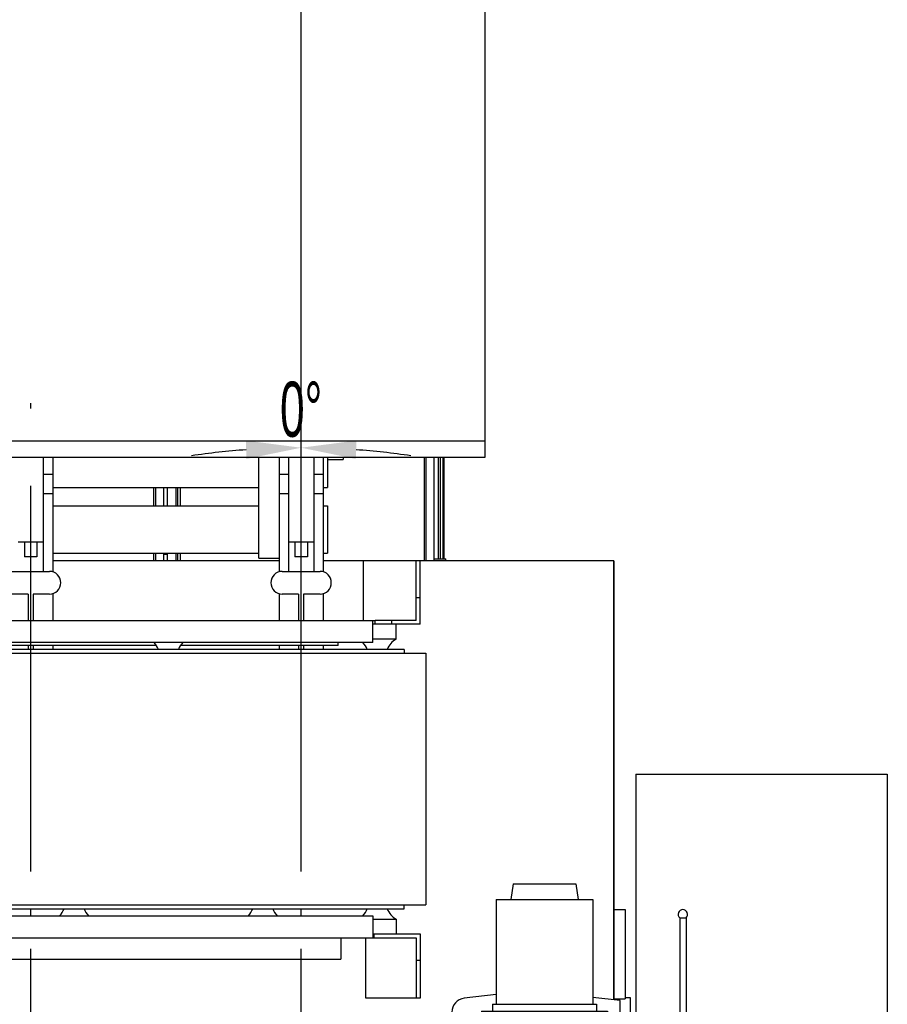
# Model space of a CAD drawing. Header units: millimetres. Extents: x 0 to 1189, y 0 to 841.
# Tile 128 of 135: x 542 to 597, y 702 to 765. Entities that reach past the tile are written whole.
import ezdxf
from ezdxf.enums import TextEntityAlignment as Align

# ---------------------------------------------------------------- set-up
doc = ezdxf.new("R2010")
doc.units = ezdxf.units.MM
doc.header["$LTSCALE"] = 65.395
doc.header["$PDMODE"] = 3
doc.header["$PDSIZE"] = 0.3125
doc.linetypes.add('CENTER', pattern=[0.6, 0.375, -0.075, 0.075, -0.075])
doc.layers.get('0').update_dxf_attribs({"linetype": 'CONTINUOUS'})
doc.layers.get('Defpoints').update_dxf_attribs({"linetype": 'CONTINUOUS'})
for name, color, linetype in [('25007_030000_IMO-2_SKL_PBL443', 7, 'CONTINUOUS'), ('25007_030000_IMO-2_SKL_PBL446', 7, 'CONTINUOUS'), ('25007_040000_IMO-2_SKL_PBL436', 7, 'CONTINUOUS'), ('25007_040000_IMO-2_SKL_PBL437', 7, 'CONTINUOUS'), ('25007_040000_IMO-2_SKL_PBL438', 7, 'CONTINUOUS'), ('25007_040000_IMO-2_SKL_PBL439', 7, 'CONTINUOUS'), ('25007_040000_IMO-2_SKL_PBL440', 7, 'CONTINUOUS'), ('25007_040000_TLKGS_KS_V_ABL332', 7, 'CONTINUOUS'), ('25007_041000_TLKGS_KS_V_ABL333', 7, 'CONTINUOUS'), ('25007_210700_21_SIMPLE1_A_ABL442', 7, 'CONTINUOUS'), ('25007_210700_21_SIMPLE1_A_ABL445', 7, 'CONTINUOUS'), ('25007_731000_20_SIMPLE1_B_ABL334', 7, 'CONTINUOUS'), ('25007_731000_20_SIMPLE1_T1_B_PBL335', 7, 'CONTINUOUS'), ('25007_733000_05_SIMPLE1_A_ABL376', 7, 'CONTINUOUS'), ('25007_733000_05_SIMPLE1_T1_A_PBL377', 7, 'CONTINUOUS'), ('25007_884500_28_SIMPLE1_T1_X_PBL399', 7, 'CONTINUOUS'), ('25007_884500_28_SIMPLE1_T2_X_PBL424', 7, 'CONTINUOUS'), ('25007_884500_28_SIMPLE1_T3_X_PBL409', 7, 'CONTINUOUS'), ('25007_884500_28_SIMPLE1_X_ABL398', 7, 'CONTINUOUS'), ('25097_000000_IMO-2_SKL_PBL201', 7, 'CONTINUOUS'), ('25097_000000_IMO-2_SKL_PBL202', 7, 'CONTINUOUS'), ('25097_000000_IMO-2_SKL_PBL204', 7, 'CONTINUOUS'), ('25097_000000_IMO-2_SKL_PBL205', 7, 'CONTINUOUS'), ('25097_000000_IMO-2_SKL_PBL206', 7, 'CONTINUOUS'), ('25097_000000_IMO-2_SKL_PBL208', 7, 'CONTINUOUS'), ('25097_000000_IMO-2_SKL_PBL211', 7, 'CONTINUOUS'), ('25097_000000_IMO-2_SKL_PBL213', 7, 'CONTINUOUS'), ('25097_000000_TLKGS_MARKETING_ABL3', 7, 'CONTINUOUS'), ('25097_000000_TRENNSTELLEN_TLKGS_PBL203', 7, 'CONTINUOUS'), ('25097_030000_TLKGS_V_ABL4', 7, 'CONTINUOUS'), ('25097_100000_TLKGS_V_ABL179', 7, 'CONTINUOUS'), ('25097_111000_21_SIMPLE1_A_ABL180', 7, 'CONTINUOUS'), ('25097_111000_21_SIMPLE1_T1_A_PBL181', 7, 'CONTINUOUS'), ('25097_111000_21_SIMPLE1_T2_A_PBL423', 7, 'CONTINUOUS'), ('25097_111000_21_SIMPLE1_T2_A_PBL444', 7, 'CONTINUOUS'), ('25097_111200_24_SIMPLE1_X_ABL207', 7, 'CONTINUOUS'), ('25097_171000_21_SIMPLE1_A_ABL212', 7, 'CONTINUOUS'), ('25097_171000_21_SIMPLE1_T1_A_PBL441', 7, 'CONTINUOUS'), ('25097_200000_TLKGS_V_ABL260', 7, 'CONTINUOUS'), ('25097_700000_TLKGS_V_ABL5', 7, 'CONTINUOUS'), ('25097_727000_27_SIMPLE1_B_ABL6', 7, 'CONTINUOUS'), ('25097_727000_27_SIMPLE1_T1_B_PBL7', 7, 'CONTINUOUS'), ('25097_727200_01_SIMPLE1_T1_X_PBL259', 7, 'CONTINUOUS'), ('25097_727200_01_SIMPLE1_X_ABL200', 7, 'CONTINUOUS'), ('25097_800000_TLKGS_V_ABL209', 7, 'CONTINUOUS'), ('25097_832000_02_SIMPLE1_C_ABL210', 7, 'CONTINUOUS'), ('25097_832000_02_SIMPLE1_T1_C_PBL242', 7, 'CONTINUOUS'), ('6M25C_GENSET_GENERATOR_ABL320', 7, 'CONTINUOUS'), ('6M25C_GENSET_SCHUTZHAUBE_ABL318', 7, 'CONTINUOUS'), ('6M25C_GENSET_SCHUTZHAUBE_T1_PBL319', 7, 'CONTINUOUS'), ('9M25C_GENSET_KPL_GRUNDRAHMEN_ABL91', 7, 'CONTINUOUS'), ('new_view_1_VBL0', 7, 'CONTINUOUS')]:
    doc.layers.add(name, color=color, linetype=linetype)
doc.styles.get("Standard").update_dxf_attribs({"font": 'txt', "width": 0.6})
doc.dimstyles.new('DIMSTYLE_1', dxfattribs={"dimtxt": 3.5, "dimasz": 3.5, "dimexe": 1.8, "dimexo": 0, "dimgap": 0.875, "dimtad": 1, "dimlfac": 25, "dimdsep": 46, "dimtxsty": 'Standard', "dimblk": '_FILLED', "dimblk1": '_FILLED', "dimblk2": '_FILLED', "dimcen": 0.09, "dimadec": 0, "dimazin": 0, "dimtp": 2, "dimtm": 2, "dimtfac": 1, "dimtofl": 0, "dimtmove": 0, "dimatfit": 3, "dimldrblk": '_FILLED', "dimfxl": 1, "dimtolj": 1, "dimarcsym": 0})
doc.dimstyles.new('DIMSTYLE_7', dxfattribs={"dimtxt": 3.5, "dimasz": 3.5, "dimexe": 1.8, "dimexo": 0, "dimtad": 1, "dimdec": 1, "dimlfac": 25, "dimdsep": 46, "dimtxsty": 'Standard', "dimblk": '_FILLED', "dimblk1": '_FILLED', "dimblk2": '_FILLED', "dimcen": 0.09, "dimadec": 0, "dimazin": 0, "dimtp": 0.1, "dimtm": 0.1, "dimtfac": 1, "dimtdec": 1, "dimtofl": 0, "dimtmove": 0, "dimatfit": 3, "dimldrblk": '_FILLED', "dimfxl": 1, "dimtolj": 1, "dimarcsym": 0})

# ---------------------------------------------------------------- blocks, each defined once
blk = doc.blocks.new('_FILLED')
at = {"color": 0, "linetype": 'ByBlock'}
blk.add_solid([(0, 0), (-1, 0.167), (-1, -0.167)], dxfattribs=at)
blk = doc.blocks.new('*D25')
at = {"color": 2, "linetype": 'Continuous'}
for p, q in [((354.72, 794.92), (354.72, 806.714)), ((560, 740.6), (560, 806.714)), ((354.72, 804.914), (457.36, 804.914)), ((560, 804.914), (457.36, 804.914))]:
    blk.add_line(p, q, dxfattribs=at)
at = {"color": 2, "linetype": 'Continuous', "xscale": 3.5, "yscale": 3.5, "zscale": 3.5, "rotation": 180}
blk.add_blockref('_FILLED', (354.72, 804.914), dxfattribs=at)
at = {"color": 2, "linetype": 'Continuous', "xscale": 3.5, "yscale": 3.5, "zscale": 3.5}
blk.add_blockref('_FILLED', (560, 804.914), dxfattribs=at)
at = {"color": 2, "linetype": 'Continuous', "width": 0.60119}
blk.add_text('5132', height=3.5, dxfattribs=at).set_placement((457.36, 805.789), align=Align.CENTER)
blk = doc.blocks.new('*D37')
at = {"color": 0, "linetype": 'Continuous', "lineweight": -2}
blk.add_line((560, 730.728), (560, 739.578), dxfattribs=at)
blk.add_line((560, 730.728), (560, 739.578), dxfattribs=at)
for start, end in [(94.19821, 98.39642), (81.60358, 85.80179)]:
    blk.add_arc((560, 690), 47.778, start, end, dxfattribs=at)
at = {"layer": 'Defpoints', "color": 0, "linetype": 'Continuous'}
for p in [(560, 737.778), (560, 730.728), (560, 730.728), (560, 690)]:
    blk.add_point(p, dxfattribs=at)
at = {"color": 0, "linetype": 'Continuous', "lineweight": -2, "xscale": 3.5, "yscale": 3.5, "zscale": 3.5}
for rotation in [2.099105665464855, 177.9008943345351]:
    blk.add_blockref('_FILLED', (560, 737.778), dxfattribs=dict(at, rotation=rotation))
at = {"color": 0, "linetype": 'Continuous', "insert": (560, 741.976), "char_height": 3.5, "attachment_point": 2}
blk.add_mtext('\\A1;0°', dxfattribs=at)
blk = doc.blocks.new('25097_727000_27_SIMPLE1_T1_B_PBL7', base_point=(463.575, 762.173))
at = {"layer": '25097_727000_27_SIMPLE1_T1_B_PBL7', "color": 7, "linetype": 'Continuous'}
for p, q in [((571.68, 771.818), (571.68, 737.16)), ((571.68, 738.2), (412.746, 738.2)), ((571.68, 737.16), (412.746, 737.16))]:
    blk.add_line(p, q, dxfattribs=at)
blk = doc.blocks.new('25097_000000_IMO-2_SKL_PBL206', base_point=(488.34, 701.1))
at = {"layer": '25097_000000_IMO-2_SKL_PBL206', "color": 40, "linetype": 'Continuous'}
for p, q in [((558.6, 730.6), (544.2, 730.6)), ((563.96, 730.6), (561.4, 730.6)), ((579.88, 730.6), (567.56, 730.6)), ((579.88, 702.687), (579.88, 730.6))]:
    blk.add_line(p, q, dxfattribs=at)
blk = doc.blocks.new('25097_727000_27_SIMPLE1_B_ABL6', base_point=(467.675, 729.393))
at = {"layer": '25097_000000_IMO-2_SKL_PBL206'}
blk.add_blockref('25097_000000_IMO-2_SKL_PBL206', (488.34, 701.1), dxfattribs=at)
at = {"layer": '25097_727000_27_SIMPLE1_T1_B_PBL7'}
blk.add_blockref('25097_727000_27_SIMPLE1_T1_B_PBL7', (463.575, 762.173), dxfattribs=at)
blk = doc.blocks.new('25097_000000_IMO-2_SKL_PBL201', base_point=(488.34, 701.1))
at = {"layer": '25097_000000_IMO-2_SKL_PBL201', "color": 40, "linetype": 'Continuous'}
for p, q in [((558.6, 730.6), (544.2, 730.6)), ((563.96, 730.6), (561.4, 730.6)), ((579.88, 730.6), (567.56, 730.6)), ((579.88, 702.687), (579.88, 730.6))]:
    blk.add_line(p, q, dxfattribs=at)
blk = doc.blocks.new('25097_727200_01_SIMPLE1_T1_X_PBL259', base_point=(491.2, 729.68))
at = {"layer": '25097_727200_01_SIMPLE1_T1_X_PBL259', "color": 7, "linetype": 'Continuous'}
for p, q in [((543.6, 737.16), (543.6, 729.92)), ((544.2, 737.16), (544.2, 729.892)), ((558.6, 737.16), (558.6, 729.892)), ((559.2, 737.16), (559.2, 729.92)), ((560.8, 737.16), (560.8, 729.92)), ((561.4, 737.16), (561.4, 729.892)), ((543.6, 736.104), (544.2, 736.104)), ((558.6, 736.104), (559.2, 736.104)), ((560.8, 736.104), (561.4, 736.104)), ((543.6, 734.864), (544.2, 734.864)), ((558.6, 734.864), (559.2, 734.864)), ((560.8, 734.864), (561.4, 734.864)), ((542, 731.8), (543.6, 731.8)), ((542.4, 731.8), (542.4, 730.84)), ((543.2, 731.8), (543.2, 730.84)), ((559.2, 731.8), (560.8, 731.8)), ((559.6, 731.8), (559.6, 730.84)), ((560.4, 731.8), (560.4, 730.84)), ((543.2, 730.84), (542.4, 730.84)), ((560.4, 730.84), (559.6, 730.84)), ((541.6, 729.92), (544, 729.92)), ((558.8, 729.92), (561.2, 729.92)), ((542.64, 728.48), (541.6, 728.48)), ((542.64, 728.48), (542.64, 726.8)), ((544, 728.48), (542.96, 728.48)), ((542.96, 728.48), (542.96, 726.8)), ((544.2, 728.508), (544.2, 726.8)), ((558.6, 728.508), (558.6, 726.8)), ((559.84, 728.48), (558.8, 728.48)), ((559.84, 728.48), (559.84, 726.8)), ((561.2, 728.48), (560.16, 728.48)), ((560.16, 728.48), (560.16, 726.8)), ((561.4, 728.508), (561.4, 726.8)), ((542.64, 725.2), (542.64, 724.96)), ((542.96, 725.2), (542.96, 724.96)), ((544.2, 725.2), (544.2, 724.96)), ((558.6, 725.2), (558.6, 724.96)), ((559.84, 725.2), (559.84, 724.96)), ((560.16, 725.2), (560.16, 724.96)), ((561.4, 725.2), (561.4, 724.96))]:
    blk.add_line(p, q, dxfattribs=at)
for centre, start, end in [((544, 729.2), 270, 90), ((558.8, 729.2), 90, 270), ((561.2, 729.2), 270, 90)]:
    blk.add_arc(centre, 0.72, start, end, dxfattribs=at)
blk = doc.blocks.new('25097_727200_01_SIMPLE1_X_ABL200', base_point=(488.34, 704.3801))
at = {"layer": '25097_000000_IMO-2_SKL_PBL201'}
blk.add_blockref('25097_000000_IMO-2_SKL_PBL201', (488.34, 701.1), dxfattribs=at)
at = {"layer": '25097_727200_01_SIMPLE1_T1_X_PBL259'}
blk.add_blockref('25097_727200_01_SIMPLE1_T1_X_PBL259', (491.2, 729.6801), dxfattribs=at)
blk = doc.blocks.new('25097_700000_TLKGS_V_ABL5', base_point=(467.675, 729.393))
at = {"layer": '25097_727000_27_SIMPLE1_B_ABL6'}
blk.add_blockref('25097_727000_27_SIMPLE1_B_ABL6', (467.675, 729.393), dxfattribs=at)
at = {"layer": '25097_727200_01_SIMPLE1_X_ABL200'}
blk.add_blockref('25097_727200_01_SIMPLE1_X_ABL200', (488.34, 704.38), dxfattribs=at)
blk = doc.blocks.new('25097_111000_21_SIMPLE1_T1_A_PBL181', base_point=(488.7, 701.1))
at = {"layer": '25097_111000_21_SIMPLE1_T1_A_PBL181', "color": 7, "linetype": 'Continuous'}
for p, q in [((558.6, 730.6), (544.2, 730.6)), ((563.96, 730.6), (561.4, 730.6)), ((579.88, 730.6), (567.56, 730.6)), ((579.88, 730.6), (579.88, 702.687)), ((579.88, 708.44), (580.6, 708.44)), ((580.6, 708.44), (580.6, 702.76)), ((579.88, 702.76), (580.6, 702.76))]:
    blk.add_line(p, q, dxfattribs=at)
blk = doc.blocks.new('25097_000000_IMO-2_SKL_PBL204', base_point=(488.34, 701.1))
at = {"layer": '25097_000000_IMO-2_SKL_PBL204', "color": 40, "linetype": 'Continuous'}
for p, q in [((558.6, 730.6), (544.2, 730.6)), ((563.96, 730.6), (561.4, 730.6)), ((579.88, 730.6), (567.56, 730.6)), ((579.88, 702.687), (579.88, 730.6))]:
    blk.add_line(p, q, dxfattribs=at)
blk = doc.blocks.new('25097_111000_21_SIMPLE1_T2_A_PBL423', base_point=(542.76, 732.921))
at = {"layer": '25097_111000_21_SIMPLE1_T2_A_PBL423', "color": 7, "linetype": 'Continuous'}
for p, q in [((534.28, 735.242), (534.28, 734.084)), ((534.851, 734.084), (534.851, 735.242)), ((534.964, 734.084), (534.964, 735.242)), ((535.119, 734.084), (535.119, 735.242)), ((550.637, 734.084), (550.637, 735.242)), ((550.749, 734.084), (550.749, 735.242)), ((551.24, 735.242), (551.24, 734.084)), ((534.28, 731.084), (534.28, 730.6)), ((534.851, 730.6), (534.851, 731.084)), ((534.964, 730.6), (534.964, 731.084)), ((535.119, 730.6), (535.119, 731.084)), ((550.637, 730.6), (550.637, 731.084)), ((550.749, 730.6), (550.749, 731.084)), ((551.24, 731.084), (551.24, 730.6))]:
    blk.add_line(p, q, dxfattribs=at)
blk = doc.blocks.new('25097_111000_21_SIMPLE1_T2_A_PBL444', base_point=(559.96, 733.88))
at = {"layer": '25097_111000_21_SIMPLE1_T2_A_PBL444', "color": 7, "linetype": 'Continuous'}
for p, q in [((567.837, 730.6), (567.837, 737.16)), ((567.949, 730.6), (567.949, 737.16)), ((568.44, 737.16), (568.44, 730.6)), ((551.48, 735.242), (551.48, 734.084)), ((552.051, 734.084), (552.051, 735.242)), ((552.164, 734.084), (552.164, 735.242)), ((552.319, 734.084), (552.319, 735.242)), ((551.48, 731.084), (551.48, 730.6)), ((552.051, 730.6), (552.051, 731.084)), ((552.164, 730.6), (552.164, 731.084)), ((552.319, 730.6), (552.319, 731.084))]:
    blk.add_line(p, q, dxfattribs=at)
blk = doc.blocks.new('25097_111000_21_SIMPLE1_A_ABL180', base_point=(488.7, 704.38))
at = {"layer": '25097_000000_IMO-2_SKL_PBL204'}
blk.add_blockref('25097_000000_IMO-2_SKL_PBL204', (488.34, 701.1), dxfattribs=at)
at = {"layer": '25097_111000_21_SIMPLE1_T1_A_PBL181'}
blk.add_blockref('25097_111000_21_SIMPLE1_T1_A_PBL181', (488.7, 701.1), dxfattribs=at)
at = {"layer": '25097_111000_21_SIMPLE1_T2_A_PBL423'}
blk.add_blockref('25097_111000_21_SIMPLE1_T2_A_PBL423', (542.76, 732.921), dxfattribs=at)
at = {"layer": '25097_111000_21_SIMPLE1_T2_A_PBL444'}
blk.add_blockref('25097_111000_21_SIMPLE1_T2_A_PBL444', (559.96, 733.88), dxfattribs=at)
blk = doc.blocks.new('25097_000000_IMO-2_SKL_PBL208', base_point=(488.34, 701.1))
at = {"layer": '25097_000000_IMO-2_SKL_PBL208', "color": 40, "linetype": 'Continuous'}
for p, q in [((558.6, 730.6), (544.2, 730.6)), ((563.96, 730.6), (561.4, 730.6)), ((579.88, 730.6), (567.56, 730.6)), ((579.88, 702.687), (579.88, 730.6))]:
    blk.add_line(p, q, dxfattribs=at)
blk = doc.blocks.new('25097_111200_24_SIMPLE1_X_ABL207', base_point=(488.34, 701.1))
at = {"layer": '25097_000000_IMO-2_SKL_PBL208'}
blk.add_blockref('25097_000000_IMO-2_SKL_PBL208', (488.34, 701.1), dxfattribs=at)
blk = doc.blocks.new('25097_000000_IMO-2_SKL_PBL213', base_point=(488.34, 701.1))
at = {"layer": '25097_000000_IMO-2_SKL_PBL213', "color": 40, "linetype": 'Continuous'}
for p, q in [((558.6, 730.6), (544.2, 730.6)), ((563.96, 730.6), (561.4, 730.6)), ((579.88, 730.6), (567.56, 730.6)), ((579.88, 702.687), (579.88, 730.6))]:
    blk.add_line(p, q, dxfattribs=at)
blk = doc.blocks.new('25097_171000_21_SIMPLE1_T1_A_PBL441', base_point=(500.02, 733.88))
at = {"layer": '25097_171000_21_SIMPLE1_T1_A_PBL441', "color": 7, "linetype": 'Continuous'}
for p, q in [((568.74, 730.72), (568.74, 737.16)), ((568.86, 730.72), (568.86, 737.16)), ((569.02, 737.16), (569.02, 730.758)), ((569.08, 737.16), (569.08, 730.72)), ((551.48, 731), (551.24, 731)), ((569.08, 730.962), (569.02, 730.962)), ((568.44, 730.72), (569.2, 730.72)), ((569.08, 730.758), (569.02, 730.758)), ((569.2, 730.6), (569.2, 730.72))]:
    blk.add_line(p, q, dxfattribs=at)
blk = doc.blocks.new('25097_171000_21_SIMPLE1_A_ABL212', base_point=(488.34, 704.38))
at = {"layer": '25097_000000_IMO-2_SKL_PBL213'}
blk.add_blockref('25097_000000_IMO-2_SKL_PBL213', (488.34, 701.1), dxfattribs=at)
at = {"layer": '25097_171000_21_SIMPLE1_T1_A_PBL441'}
blk.add_blockref('25097_171000_21_SIMPLE1_T1_A_PBL441', (500.02, 733.88), dxfattribs=at)
blk = doc.blocks.new('25097_100000_TLKGS_V_ABL179', base_point=(488.7, 704.3801))
at = {"layer": '25097_111000_21_SIMPLE1_A_ABL180'}
blk.add_blockref('25097_111000_21_SIMPLE1_A_ABL180', (488.7, 704.3801), dxfattribs=at)
at = {"layer": '25097_111200_24_SIMPLE1_X_ABL207'}
blk.add_blockref('25097_111200_24_SIMPLE1_X_ABL207', (488.34, 701.1), dxfattribs=at)
at = {"layer": '25097_171000_21_SIMPLE1_A_ABL212'}
blk.add_blockref('25097_171000_21_SIMPLE1_A_ABL212', (488.34, 704.3801), dxfattribs=at)
blk = doc.blocks.new('25097_000000_IMO-2_SKL_PBL211', base_point=(488.34, 701.1))
at = {"layer": '25097_000000_IMO-2_SKL_PBL211', "color": 40, "linetype": 'Continuous'}
for p, q in [((558.6, 730.6), (544.2, 730.6)), ((563.96, 730.6), (561.4, 730.6)), ((579.88, 730.6), (567.56, 730.6)), ((579.88, 702.687), (579.88, 730.6))]:
    blk.add_line(p, q, dxfattribs=at)
blk = doc.blocks.new('25097_832000_02_SIMPLE1_T1_C_PBL242', base_point=(488.38, 733.961))
at = {"layer": '25097_832000_02_SIMPLE1_T1_C_PBL242', "color": 7, "linetype": 'Continuous'}
for p, q in [((557.32, 730.762), (557.32, 737.16)), ((561.68, 737.16), (561.68, 735.242)), ((562.68, 737.16), (562.68, 737.04)), ((561.68, 737.04), (562.68, 737.04)), ((544.2, 735.242), (557.32, 735.242)), ((561.4, 735.242), (561.68, 735.242)), ((544.2, 734.084), (557.32, 734.084)), ((561.4, 734.084), (561.68, 734.084)), ((561.68, 734.084), (561.68, 731.084)), ((544.2, 731.084), (557.32, 731.084)), ((561.4, 731.084), (561.68, 731.084)), ((557.32, 730.762), (558.6, 730.762))]:
    blk.add_line(p, q, dxfattribs=at)
blk = doc.blocks.new('25097_832000_02_SIMPLE1_C_ABL210', base_point=(488.34, 704.38))
at = {"layer": '25097_000000_IMO-2_SKL_PBL211'}
blk.add_blockref('25097_000000_IMO-2_SKL_PBL211', (488.34, 701.1), dxfattribs=at)
at = {"layer": '25097_832000_02_SIMPLE1_T1_C_PBL242'}
blk.add_blockref('25097_832000_02_SIMPLE1_T1_C_PBL242', (488.38, 733.961), dxfattribs=at)
blk = doc.blocks.new('25097_800000_TLKGS_V_ABL209', base_point=(488.34, 704.3801))
at = {"layer": '25097_832000_02_SIMPLE1_C_ABL210'}
blk.add_blockref('25097_832000_02_SIMPLE1_C_ABL210', (488.34, 704.3801), dxfattribs=at)
blk = doc.blocks.new('25007_030000_IMO-2_SKL_PBL443', base_point=(542.8, 690.04))
at = {"layer": '25007_030000_IMO-2_SKL_PBL443', "color": 40, "linetype": 'Continuous'}
for p, q in [((542.8, 708.04), (542.8, 708.48)), ((542.8, 700.1), (542.8, 705.28)), ((542.8, 678.72), (542.8, 679.9)), ((542.8, 675.072), (542.8, 676.32)), ((542.8, 671.6), (542.8, 672.672))]:
    blk.add_line(p, q, dxfattribs=at)
blk = doc.blocks.new('25007_210700_21_SIMPLE1_A_ABL442', base_point=(542.8, 690.04))
at = {"layer": '25007_030000_IMO-2_SKL_PBL443'}
blk.add_blockref('25007_030000_IMO-2_SKL_PBL443', (542.8, 690.04), dxfattribs=at)
blk = doc.blocks.new('25007_030000_IMO-2_SKL_PBL446', base_point=(560, 690.04))
at = {"layer": '25007_030000_IMO-2_SKL_PBL446', "color": 40, "linetype": 'Continuous'}
for p, q in [((560, 708.04), (560, 708.48)), ((560, 700.1), (560, 705.28)), ((560, 678.72), (560, 679.9)), ((560, 675.072), (560, 676.32)), ((560, 671.6), (560, 672.672))]:
    blk.add_line(p, q, dxfattribs=at)
blk = doc.blocks.new('25007_210700_21_SIMPLE1_A_ABL445', base_point=(560, 690.04))
at = {"layer": '25007_030000_IMO-2_SKL_PBL446'}
blk.add_blockref('25007_030000_IMO-2_SKL_PBL446', (560, 690.04), dxfattribs=at)
blk = doc.blocks.new('25097_200000_TLKGS_V_ABL260', base_point=(491.2, 696.9))
at = {"layer": '25007_210700_21_SIMPLE1_A_ABL442'}
blk.add_blockref('25007_210700_21_SIMPLE1_A_ABL442', (542.8, 690.04), dxfattribs=at)
at = {"layer": '25007_210700_21_SIMPLE1_A_ABL445'}
blk.add_blockref('25007_210700_21_SIMPLE1_A_ABL445', (560, 690.04), dxfattribs=at)
blk = doc.blocks.new('25097_030000_TLKGS_V_ABL4', base_point=(468.035, 729.393))
at = {"layer": '25097_100000_TLKGS_V_ABL179'}
blk.add_blockref('25097_100000_TLKGS_V_ABL179', (488.7, 704.38), dxfattribs=at)
at = {"layer": '25097_200000_TLKGS_V_ABL260'}
blk.add_blockref('25097_200000_TLKGS_V_ABL260', (491.2, 696.9), dxfattribs=at)
at = {"layer": '25097_700000_TLKGS_V_ABL5'}
blk.add_blockref('25097_700000_TLKGS_V_ABL5', (467.675, 729.393), dxfattribs=at)
at = {"layer": '25097_800000_TLKGS_V_ABL209'}
blk.add_blockref('25097_800000_TLKGS_V_ABL209', (488.34, 704.38), dxfattribs=at)
blk = doc.blocks.new('25007_731000_20_SIMPLE1_T1_B_PBL335', base_point=(580.94, 687.72))
at = {"layer": '25007_731000_20_SIMPLE1_T1_B_PBL335', "color": 7, "linetype": 'Continuous'}
for p, q in [((580.6, 702.84), (580.92, 702.84)), ((580.92, 702.84), (580.92, 697.5)), ((581.28, 701.04), (580.92, 701.4)), ((580.92, 690.7), (580.92, 678.72)), ((581.28, 678.96), (581.04, 678.72)), ((580.92, 676.32), (580.92, 675.072)), ((580.92, 672.672), (580.92, 672.6)), ((580.92, 672.6), (581.28, 672.6))]:
    blk.add_line(p, q, dxfattribs=at)
blk = doc.blocks.new('25007_040000_IMO-2_SKL_PBL436', base_point=(565.64, 701.1))
at = {"layer": '25007_040000_IMO-2_SKL_PBL436', "color": 40, "linetype": 'Continuous'}
for p, q in [((558.6, 730.6), (551.4, 730.6)), ((563.96, 730.6), (561.4, 730.6)), ((579.88, 730.6), (567.56, 730.6)), ((579.88, 702.687), (579.88, 730.6)), ((579.88, 697.5), (579.88, 701.004)), ((579.88, 687.196), (579.88, 690.7)), ((579.88, 678.72), (579.88, 685.513)), ((579.88, 675.072), (579.88, 676.32)), ((579.88, 671.6), (579.88, 672.672))]:
    blk.add_line(p, q, dxfattribs=at)
blk = doc.blocks.new('25007_731000_20_SIMPLE1_B_ABL334', base_point=(566.34, 701.1))
at = {"layer": '25007_040000_IMO-2_SKL_PBL436'}
blk.add_blockref('25007_040000_IMO-2_SKL_PBL436', (565.64, 701.1), dxfattribs=at)
at = {"layer": '25007_731000_20_SIMPLE1_T1_B_PBL335'}
blk.add_blockref('25007_731000_20_SIMPLE1_T1_B_PBL335', (580.94, 687.72), dxfattribs=at)
blk = doc.blocks.new('25007_733000_05_SIMPLE1_T1_A_PBL377', base_point=(578, 697.483))
at = {"layer": '25007_733000_05_SIMPLE1_T1_A_PBL377', "color": 7, "linetype": 'Continuous'}
for p, q in [((573.48, 710.06), (573.339, 709.06)), ((573.48, 710.06), (577.48, 710.06)), ((577.48, 710.06), (577.621, 709.06)), ((572.4, 709.06), (578.56, 709.06)), ((572.4, 709.06), (572.4, 702.42)), ((578.56, 709.06), (578.56, 702.42)), ((584.08, 707.9), (584.48, 707.9)), ((584.08, 707.9), (584.08, 698.257)), ((584.48, 707.9), (584.48, 698.317)), ((572.4, 703.035), (570.374, 702.794)), ((580.28, 702.64), (578.56, 702.844)), ((572.18, 702.42), (578.78, 702.42)), ((572.18, 702.42), (572.18, 701.98)), ((578.78, 702.42), (578.78, 701.98)), ((580.28, 701.004), (580.28, 702.64)), ((569.58, 701.9), (569.58, 686.3)), ((571.08, 701.54), (578.28, 701.54)), ((571.08, 701.54), (571.08, 698.3)), ((571.48, 701.98), (579.48, 701.98)), ((571.48, 701.98), (571.48, 701.54)), ((578.28, 701.54), (578.28, 698.3)), ((579.48, 701.98), (579.48, 701.14)), ((579.48, 701.14), (578.28, 701.14)), ((579.78, 701.004), (580.28, 701.004)), ((579.78, 697.5), (579.78, 701.004)), ((586.12, 698.101), (586.12, 699.465)), ((586.32, 698.101), (586.32, 699.465)), ((581.48, 698.384), (583.48, 698.384)), ((581.48, 698.384), (581.48, 696.698)), ((582.44, 698.357), (584.08, 698.357)), ((582.44, 697.984), (582.44, 698.357)), ((583.48, 698.384), (583.48, 698.357)), ((584.72, 698.577), (584.44, 698.157)), ((584.48, 698.417), (584.72, 698.777)), ((584.72, 698.577), (584.72, 698.777)), ((584.989, 698.288), (585.089, 698.438)), ((585.089, 698.438), (585.089, 698.638)), ((585.089, 698.438), (585.162, 698.401)), ((585.162, 698.401), (585.248, 698.53)), ((585.162, 698.201), (585.162, 698.401)), ((585.248, 698.33), (585.162, 698.201)), ((585.248, 698.33), (585.248, 698.53)), ((578.28, 698.3), (571.08, 698.3)), ((571.88, 698.3), (571.88, 688.3)), ((577.48, 698.3), (577.48, 695.375)), ((578.28, 698.3), (578.28, 688.94)), ((578.28, 697.949), (579.78, 697.949)), ((581.48, 698.184), (582.44, 698.184)), ((581.48, 697.984), (583.48, 697.984)), ((581.48, 697.784), (583.48, 697.784)), ((584.44, 698.157), (582.44, 698.157)), ((583.48, 697.984), (583.48, 697.784)), ((583.48, 697.784), (583.48, 696.698)), ((584.44, 698.157), (584.44, 698.197)), ((585.162, 698.201), (584.989, 698.288)), ((586.028, 698.001), (585.428, 697.481)), ((586.028, 698.201), (585.628, 697.855)), ((585.628, 697.655), (585.628, 697.855)), ((586.12, 698.201), (586.028, 698.201)), ((586.028, 698.201), (586.028, 698.001)), ((586.403, 698.001), (586.028, 698.001)), ((586.403, 698.201), (586.32, 698.201)), ((586.403, 695.403), (586.403, 698.201)), ((571.88, 697.46), (571.08, 697.185)), ((571.08, 697.185), (571.08, 691.015)), ((581.48, 697.5), (578.28, 697.5)), ((585.428, 697.655), (585.628, 697.655)), ((585.428, 697.481), (585.428, 697.655)), ((585.628, 697.481), (585.711, 697.481)), ((585.711, 697.481), (585.853, 697.604)), ((581.48, 696.698), (583.48, 696.698)), ((583.48, 696.944), (585.26, 696.944)), ((585.26, 697.031), (585.46, 697.031)), ((585.26, 696.944), (585.26, 697.031)), ((585.28, 697.031), (585.28, 690.7)), ((585.711, 696.815), (585.28, 696.815)), ((585.711, 696.615), (585.28, 696.615)), ((585.711, 696.815), (585.711, 696.615)), ((585.28, 696.269), (586.12, 696.269)), ((585.84, 696.269), (585.84, 691.928)), ((585.84, 695.819), (586.12, 695.819)), ((586.12, 696.269), (586.12, 695.403)), ((585.84, 695.499), (586.12, 695.499)), ((586.12, 695.403), (586.403, 695.403)), ((577.48, 692.825), (577.48, 688.3)), ((585.28, 691.928), (585.84, 691.928)), ((571.88, 690.74), (571.08, 691.015)), ((585.28, 690.7), (578.28, 690.7)), ((578.28, 690.251), (579.78, 690.251)), ((579.78, 687.196), (579.78, 690.7)), ((577.48, 688.94), (578.28, 688.94)), ((571.88, 688.3), (577.48, 688.3)), ((573.28, 688.3), (573.28, 687.604)), ((576.08, 688.3), (576.08, 687.604)), ((573.28, 687.604), (576.08, 687.604)), ((573.84, 687.604), (573.84, 686.604)), ((575.52, 687.604), (575.52, 686.604)), ((580.28, 687.196), (579.78, 687.196)), ((580.28, 685.56), (580.28, 687.196)), ((573.84, 686.604), (572.501, 686.22)), ((573.84, 686.604), (575.52, 686.604)), ((575.52, 686.604), (576.859, 686.22)), ((578.16, 686.22), (571.2, 686.22)), ((570.374, 685.406), (570.815, 685.354)), ((578.16, 685.18), (571.2, 685.18)), ((572.275, 685.18), (574.574, 684.906)), ((574.786, 684.906), (577.085, 685.18)), ((578.545, 685.354), (580.28, 685.56))]:
    blk.add_line(p, q, dxfattribs=at)
blk.add_circle((586.22, 699.637), 0.2, dxfattribs=at)
for centre, radius, start, end in [((584.28, 708.124), 0.3, 311.81031, 228.18969), ((570.48, 701.9), 0.9, 96.78897, 180), ((570.48, 686.3), 0.9, 180, 263.21103), ((571.2, 685.7), 0.52, 90, 270), ((578.16, 685.7), 0.52, 270, 90), ((574.68, 685.8), 0.9, 263.21103, 276.78897)]:
    blk.add_arc(centre, radius, start, end, dxfattribs=at)
blk.add_ellipse((584.28, 698.017), major_axis=(0.195, 0.315), ratio=0.145898, start_param=-0.875325, end_param=-0.231824, dxfattribs=at)
for points, knots in [([(584.72, 698.777), (584.753, 698.77), (584.88, 698.738), (585.004, 698.686), (585.089, 698.638)], [0, 0, 0, 0, 0.253178, 1, 1, 1, 1]), ([(585.089, 698.438), (585.004, 698.486), (584.88, 698.538), (584.753, 698.57), (584.72, 698.577)], [0, 0, 0, 0, 0.746822, 1, 1, 1, 1]), ([(585.248, 698.53), (585.353, 698.446), (585.532, 698.242), (585.616, 697.983), (585.628, 697.855)], [0, 0, 0, 0, 0.511084, 1, 1, 1, 1]), ([(585.628, 697.655), (585.616, 697.783), (585.532, 698.042), (585.353, 698.246), (585.248, 698.33)], [0, 0, 0, 0, 0.488916, 1, 1, 1, 1]), ([(584.28, 698.157), (584.254, 698.157), (584.205, 698.162), (584.132, 698.183), (584.08, 698.226), (584.08, 698.257)], [0, 0, 0, 0, 0.324331, 0.612802, 1, 1, 1, 1]), ([(584.44, 698.197), (584.43, 698.19), (584.38, 698.165), (584.323, 698.157), (584.28, 698.157)], [0, 0, 0, 0, 0.216549, 1, 1, 1, 1]), ([(586.12, 698.101), (586.12, 698.086), (586.151, 698.059), (586.202, 698.05), (586.261, 698.05), (586.32, 698.075), (586.32, 698.101)], [0, 0, 0, 0, 0.196321, 0.422947, 0.670307, 1, 1, 1, 1]), ([(585.46, 697.031), (585.484, 697.065), (585.568, 697.203), (585.617, 697.362), (585.628, 697.481)], [0, 0, 0, 0, 0.255459, 1, 1, 1, 1]), ([(586.118, 697.546), (585.997, 697.462), (585.79, 697.247), (585.711, 696.955), (585.711, 696.815)], [0, 0, 0, 0, 0.513228, 1, 1, 1, 1]), ([(586.118, 697.346), (585.997, 697.262), (585.79, 697.047), (585.711, 696.755), (585.711, 696.615)], [0, 0, 0, 0, 0.513228, 1, 1, 1, 1]), ([(585.853, 697.604), (585.881, 697.629), (585.955, 697.661), (586.072, 697.651), (586.168, 697.588), (586.194, 697.515), (586.194, 697.481)], [0, 0, 0, 0, 0.25594, 0.518983, 0.768743, 1, 1, 1, 1]), ([(586.194, 697.481), (586.194, 697.455), (586.179, 697.401), (586.141, 697.361), (586.118, 697.346)], [0, 0, 0, 0, 0.486772, 1, 1, 1, 1])]:
    blk.add_open_spline(points, degree=3, knots=knots, dxfattribs=at)
for points in [[(586.157, 697.581), (586.146, 697.567), (586.133, 697.556), (586.118, 697.546)], [(571.88, 692.825), (571.88, 693.25), (571.889, 694.1), (571.88, 694.95), (571.88, 695.375)], [(577.48, 695.375), (577.48, 694.95), (577.471, 694.1), (577.48, 693.25), (577.48, 692.825)]]:
    blk.add_open_spline(points, degree=3, dxfattribs=at)
blk = doc.blocks.new('25007_040000_IMO-2_SKL_PBL437', base_point=(565.64, 701.1))
at = {"layer": '25007_040000_IMO-2_SKL_PBL437', "color": 40, "linetype": 'Continuous'}
for p, q in [((558.6, 730.6), (551.4, 730.6)), ((563.96, 730.6), (561.4, 730.6)), ((579.88, 730.6), (567.56, 730.6)), ((579.88, 702.687), (579.88, 730.6)), ((579.88, 697.5), (579.88, 701.004)), ((579.88, 687.196), (579.88, 690.7)), ((579.88, 678.72), (579.88, 685.513)), ((579.88, 675.072), (579.88, 676.32)), ((579.88, 671.6), (579.88, 672.672))]:
    blk.add_line(p, q, dxfattribs=at)
blk = doc.blocks.new('25007_733000_05_SIMPLE1_A_ABL376', base_point=(565.64, 701.1))
at = {"layer": '25007_040000_IMO-2_SKL_PBL437'}
blk.add_blockref('25007_040000_IMO-2_SKL_PBL437', (565.64, 701.1), dxfattribs=at)
at = {"layer": '25007_733000_05_SIMPLE1_T1_A_PBL377'}
blk.add_blockref('25007_733000_05_SIMPLE1_T1_A_PBL377', (578, 697.483), dxfattribs=at)
blk = doc.blocks.new('25007_884500_28_SIMPLE1_T1_X_PBL399', base_point=(551.56, 705.84))
at = {"layer": '25007_884500_28_SIMPLE1_T1_X_PBL399', "color": 7, "linetype": 'Continuous'}
for p, q in [((536.56, 708.48), (536.56, 708.72)), ((536.56, 708.48), (566.56, 708.48)), ((566.56, 708.48), (566.56, 708.72)), ((537.08, 707.825), (538.56, 707.825)), ((537.08, 707.825), (537.08, 706.88)), ((538.56, 708.04), (564.56, 708.04)), ((538.56, 708.04), (538.56, 706.64)), ((564.56, 708.04), (564.56, 706.64)), ((564.56, 707.825), (566.04, 707.825)), ((566.04, 707.825), (566.04, 706.88)), ((535.56, 706.88), (538.506, 706.88)), ((535.56, 702.8), (535.56, 706.88)), ((535.8, 706.64), (538.506, 706.64)), ((535.8, 706.64), (535.8, 702.8)), ((538.506, 706.88), (538.56, 706.88)), ((538.506, 706.88), (538.506, 706.64)), ((538.506, 706.64), (564.614, 706.64)), ((539, 702.8), (539, 706.64)), ((540.6, 706.64), (540.6, 705.28)), ((562.52, 706.64), (562.52, 705.28)), ((564.12, 702.8), (564.12, 706.64)), ((564.56, 706.88), (564.614, 706.88)), ((564.614, 706.88), (567.56, 706.88)), ((564.614, 706.88), (564.614, 706.64)), ((564.614, 706.64), (567.32, 706.64)), ((567.32, 706.64), (567.32, 702.8)), ((567.56, 706.88), (567.56, 702.8)), ((535.56, 705.2), (535.8, 705.2)), ((540.6, 705.28), (562.52, 705.28)), ((567.56, 705.2), (567.32, 705.2)), ((535.56, 702.8), (535.8, 702.8)), ((535.8, 702.8), (539, 702.8)), ((567.32, 702.8), (564.12, 702.8)), ((567.56, 702.8), (567.32, 702.8))]:
    blk.add_line(p, q, dxfattribs=at)
for centre, start, end in [((536.509, 708.88), 298.43425, 340.53009), ((540.051, 708.88), 199.46991, 224.65549), ((543.789, 708.88), 315.34451, 340.53009), ((547.331, 708.88), 199.46991, 224.65549), ((555.789, 708.88), 315.34451, 340.53009), ((559.331, 708.88), 199.46991, 224.65549), ((563.069, 708.88), 315.34451, 340.53009), ((566.611, 708.88), 199.46991, 241.56575)]:
    blk.add_arc(centre, 1.2, start, end, dxfattribs=at)
blk = doc.blocks.new('25007_884500_28_SIMPLE1_T3_X_PBL409', base_point=(551.88, 716.72))
at = {"layer": '25007_884500_28_SIMPLE1_T3_X_PBL409', "color": 7, "linetype": 'Continuous'}
for p, q in [((535.83, 724.72), (535.83, 708.72)), ((535.83, 724.72), (567.93, 724.72)), ((567.93, 724.72), (567.93, 708.72)), ((535.83, 708.72), (567.93, 708.72))]:
    blk.add_line(p, q, dxfattribs=at)
blk = doc.blocks.new('25007_884500_28_SIMPLE1_T2_X_PBL424', base_point=(551.56, 727.58))
at = {"layer": '25007_884500_28_SIMPLE1_T2_X_PBL424', "color": 7, "linetype": 'Continuous'}
for p, q in [((535.56, 726.56), (535.56, 730.6)), ((535.8, 730.6), (535.56, 730.6)), ((535.8, 726.8), (535.8, 730.6)), ((535.8, 730.6), (539.16, 730.6)), ((539.16, 726.8), (539.16, 730.6)), ((567.56, 730.6), (563.96, 730.6)), ((563.96, 726.8), (563.96, 730.6)), ((567.32, 726.8), (567.32, 730.6)), ((567.56, 726.56), (567.56, 730.6)), ((535.8, 728.24), (535.56, 728.24)), ((567.56, 728.24), (567.32, 728.24)), ((538.407, 726.56), (535.56, 726.56)), ((538.407, 726.8), (535.8, 726.8)), ((537.08, 725.615), (537.08, 726.56)), ((537.36, 726.56), (537.36, 726.8)), ((538.407, 726.56), (538.407, 726.8)), ((538.407, 726.8), (564.713, 726.8)), ((538.56, 726.56), (538.407, 726.56)), ((538.56, 725.4), (538.56, 726.8)), ((564.56, 725.4), (564.56, 726.8)), ((564.713, 726.56), (564.56, 726.56)), ((567.32, 726.8), (564.713, 726.8)), ((564.713, 726.56), (564.713, 726.8)), ((567.56, 726.56), (564.713, 726.56)), ((565.76, 726.56), (565.76, 726.8)), ((566.04, 725.615), (566.04, 726.56)), ((538.56, 725.615), (537.08, 725.615)), ((564.56, 725.4), (538.56, 725.4)), ((540.76, 725.2), (540.76, 725.4)), ((562.36, 725.2), (562.36, 725.4)), ((566.04, 725.615), (564.56, 725.615)), ((536.56, 724.96), (536.56, 724.72)), ((566.56, 724.96), (536.56, 724.96)), ((550.8, 725.2), (540.76, 725.2)), ((562.36, 725.2), (552.32, 725.2)), ((566.56, 724.96), (566.56, 724.72))]:
    blk.add_line(p, q, dxfattribs=at)
for centre, start, end in [((536.509, 724.56), 19.46991, 61.56575), ((540.051, 724.56), 135.34451, 160.53009), ((549.789, 724.56), 19.46991, 44.65549), ((553.331, 724.56), 135.34451, 160.53009), ((563.069, 724.56), 19.46991, 44.65549), ((566.611, 724.56), 118.43425, 160.53009)]:
    blk.add_arc(centre, 1.2, start, end, dxfattribs=at)
blk = doc.blocks.new('25007_040000_IMO-2_SKL_PBL438', base_point=(565.64, 701.1))
at = {"layer": '25007_040000_IMO-2_SKL_PBL438', "color": 40, "linetype": 'Continuous'}
for p, q in [((558.6, 730.6), (551.4, 730.6)), ((563.96, 730.6), (561.4, 730.6)), ((579.88, 730.6), (567.56, 730.6)), ((579.88, 702.687), (579.88, 730.6)), ((579.88, 697.5), (579.88, 701.004)), ((579.88, 687.196), (579.88, 690.7)), ((579.88, 678.72), (579.88, 685.513)), ((579.88, 675.072), (579.88, 676.32)), ((579.88, 671.6), (579.88, 672.672))]:
    blk.add_line(p, q, dxfattribs=at)
blk = doc.blocks.new('25007_884500_28_SIMPLE1_X_ABL398', base_point=(557.72, 701.1))
at = {"layer": '25007_040000_IMO-2_SKL_PBL438'}
blk.add_blockref('25007_040000_IMO-2_SKL_PBL438', (565.64, 701.1), dxfattribs=at)
at = {"layer": '25007_884500_28_SIMPLE1_T1_X_PBL399'}
blk.add_blockref('25007_884500_28_SIMPLE1_T1_X_PBL399', (551.56, 705.84), dxfattribs=at)
at = {"layer": '25007_884500_28_SIMPLE1_T2_X_PBL424'}
blk.add_blockref('25007_884500_28_SIMPLE1_T2_X_PBL424', (551.56, 727.58), dxfattribs=at)
at = {"layer": '25007_884500_28_SIMPLE1_T3_X_PBL409'}
blk.add_blockref('25007_884500_28_SIMPLE1_T3_X_PBL409', (551.88, 716.72), dxfattribs=at)
blk = doc.blocks.new('25007_041000_TLKGS_KS_V_ABL333', base_point=(558.42, 701.1))
at = {"layer": '25007_731000_20_SIMPLE1_B_ABL334'}
blk.add_blockref('25007_731000_20_SIMPLE1_B_ABL334', (566.34, 701.1), dxfattribs=at)
at = {"layer": '25007_733000_05_SIMPLE1_A_ABL376'}
blk.add_blockref('25007_733000_05_SIMPLE1_A_ABL376', (565.64, 701.1), dxfattribs=at)
at = {"layer": '25007_884500_28_SIMPLE1_X_ABL398'}
blk.add_blockref('25007_884500_28_SIMPLE1_X_ABL398', (557.72, 701.1), dxfattribs=at)
blk = doc.blocks.new('25007_040000_TLKGS_KS_V_ABL332', base_point=(558.42, 701.1))
at = {"layer": '25007_041000_TLKGS_KS_V_ABL333'}
blk.add_blockref('25007_041000_TLKGS_KS_V_ABL333', (558.42, 701.1), dxfattribs=at)
blk = doc.blocks.new('25097_000000_TLKGS_MARKETING_ABL3', base_point=(458.801, 729.393))
at = {"layer": '25007_040000_TLKGS_KS_V_ABL332'}
blk.add_blockref('25007_040000_TLKGS_KS_V_ABL332', (558.42, 701.1), dxfattribs=at)
at = {"layer": '25097_030000_TLKGS_V_ABL4'}
blk.add_blockref('25097_030000_TLKGS_V_ABL4', (468.035, 729.393), dxfattribs=at)
blk = doc.blocks.new('25097_000000_IMO-2_SKL_PBL205', base_point=(488.34, 701.1))
at = {"layer": '25097_000000_IMO-2_SKL_PBL205', "color": 40, "linetype": 'Continuous'}
for p, q in [((558.6, 730.6), (544.2, 730.6)), ((563.96, 730.6), (561.4, 730.6)), ((579.88, 730.6), (567.56, 730.6)), ((579.88, 702.687), (579.88, 730.6))]:
    blk.add_line(p, q, dxfattribs=at)
blk = doc.blocks.new('9M25C_GENSET_KPL_GRUNDRAHMEN_ABL91', base_point=(550.2, 685.1))
at = {"layer": '25097_000000_IMO-2_SKL_PBL205'}
blk.add_blockref('25097_000000_IMO-2_SKL_PBL205', (488.34, 701.1), dxfattribs=at)
blk = doc.blocks.new('25097_000000_IMO-2_SKL_PBL202', base_point=(553.06, 706.1))
at = {"layer": '25097_000000_IMO-2_SKL_PBL202', "color": 2, "linetype": 'CENTER'}
for p, q in [((542.8, 671.6), (542.8, 740.6)), ((560, 671.6), (560, 740.6))]:
    blk.add_line(p, q, dxfattribs=at)
at = {"layer": '25097_000000_IMO-2_SKL_PBL202', "color": 40, "linetype": 'Continuous'}
for p, q in [((558.6, 730.6), (544.2, 730.6)), ((563.96, 730.6), (561.4, 730.6)), ((579.88, 730.6), (567.56, 730.6)), ((579.88, 702.687), (579.88, 730.6))]:
    blk.add_line(p, q, dxfattribs=at)
blk = doc.blocks.new('25097_000000_TRENNSTELLEN_TLKGS_PBL203', base_point=(488.34, 701.1))
at = {"layer": '25097_000000_TRENNSTELLEN_TLKGS_PBL203', "color": 40, "linetype": 'Continuous'}
for p, q in [((558.6, 730.6), (544.2, 730.6)), ((563.96, 730.6), (561.4, 730.6)), ((579.88, 730.6), (567.56, 730.6)), ((579.88, 702.687), (579.88, 730.6))]:
    blk.add_line(p, q, dxfattribs=at)
blk = doc.blocks.new('6M25C_GENSET_SCHUTZHAUBE_T1_PBL319', base_point=(589.16, 694.32))
at = {"layer": '6M25C_GENSET_SCHUTZHAUBE_T1_PBL319', "color": 7, "linetype": 'Continuous'}
for p, q in [((581.28, 717.04), (597.28, 717.04)), ((581.28, 717.04), (581.28, 697.5)), ((597.28, 717.04), (597.28, 678.72)), ((581.28, 690.7), (581.28, 678.72)), ((581.04, 675.072), (581.04, 676.32)), ((581.28, 676.32), (581.28, 675.072)), ((597.28, 676.32), (597.28, 675.072)), ((581.28, 671.6), (581.28, 672.672)), ((597.28, 672.672), (597.28, 671.6)), ((581.28, 671.92), (586.319, 671.92)), ((589.519, 671.92), (597.28, 671.92))]:
    blk.add_line(p, q, dxfattribs=at)
blk = doc.blocks.new('25007_040000_IMO-2_SKL_PBL440', base_point=(565.64, 701.1))
at = {"layer": '25007_040000_IMO-2_SKL_PBL440', "color": 40, "linetype": 'Continuous'}
for p, q in [((558.6, 730.6), (551.4, 730.6)), ((563.96, 730.6), (561.4, 730.6)), ((579.88, 730.6), (567.56, 730.6)), ((579.88, 702.687), (579.88, 730.6)), ((579.88, 697.5), (579.88, 701.004)), ((579.88, 687.196), (579.88, 690.7)), ((579.88, 678.72), (579.88, 685.513)), ((579.88, 675.072), (579.88, 676.32)), ((579.88, 671.6), (579.88, 672.672))]:
    blk.add_line(p, q, dxfattribs=at)
blk = doc.blocks.new('6M25C_GENSET_SCHUTZHAUBE_ABL318', base_point=(574.34, 701.1))
at = {"layer": '25007_040000_IMO-2_SKL_PBL440'}
blk.add_blockref('25007_040000_IMO-2_SKL_PBL440', (565.64, 701.1), dxfattribs=at)
at = {"layer": '6M25C_GENSET_SCHUTZHAUBE_T1_PBL319'}
blk.add_blockref('6M25C_GENSET_SCHUTZHAUBE_T1_PBL319', (589.16, 694.32), dxfattribs=at)
blk = doc.blocks.new('25007_040000_IMO-2_SKL_PBL439', base_point=(565.64, 701.1))
at = {"layer": '25007_040000_IMO-2_SKL_PBL439', "color": 40, "linetype": 'Continuous'}
for p, q in [((558.6, 730.6), (551.4, 730.6)), ((563.96, 730.6), (561.4, 730.6)), ((579.88, 730.6), (567.56, 730.6)), ((579.88, 702.687), (579.88, 730.6)), ((579.88, 697.5), (579.88, 701.004)), ((579.88, 687.196), (579.88, 690.7)), ((579.88, 678.72), (579.88, 685.513)), ((579.88, 675.072), (579.88, 676.32)), ((579.88, 671.6), (579.88, 672.672))]:
    blk.add_line(p, q, dxfattribs=at)
blk = doc.blocks.new('6M25C_GENSET_GENERATOR_ABL320', base_point=(632.86, 717.48))
at = {"layer": '25007_040000_IMO-2_SKL_PBL439'}
blk.add_blockref('25007_040000_IMO-2_SKL_PBL439', (565.64, 701.1), dxfattribs=at)
blk = doc.blocks.new('NEW_VIEW_1_VBL0', base_point=(526.661, 727.297))
at = {"layer": '25097_000000_IMO-2_SKL_PBL202'}
blk.add_blockref('25097_000000_IMO-2_SKL_PBL202', (553.06, 706.1), dxfattribs=at)
at = {"layer": '25097_000000_TLKGS_MARKETING_ABL3'}
blk.add_blockref('25097_000000_TLKGS_MARKETING_ABL3', (458.801, 729.393), dxfattribs=at)
at = {"layer": '25097_000000_TRENNSTELLEN_TLKGS_PBL203'}
blk.add_blockref('25097_000000_TRENNSTELLEN_TLKGS_PBL203', (488.34, 701.1), dxfattribs=at)
at = {"layer": '6M25C_GENSET_GENERATOR_ABL320'}
blk.add_blockref('6M25C_GENSET_GENERATOR_ABL320', (632.86, 717.48), dxfattribs=at)
at = {"layer": '6M25C_GENSET_SCHUTZHAUBE_ABL318'}
blk.add_blockref('6M25C_GENSET_SCHUTZHAUBE_ABL318', (574.34, 701.1), dxfattribs=at)
at = {"layer": '9M25C_GENSET_KPL_GRUNDRAHMEN_ABL91'}
blk.add_blockref('9M25C_GENSET_KPL_GRUNDRAHMEN_ABL91', (550.2, 685.1), dxfattribs=at)

msp = doc.modelspace()

# ---------------------------------------------------------------- block references
at = {"layer": 'new_view_1_VBL0'}
msp.add_blockref('NEW_VIEW_1_VBL0', (526.66107, 727.29684), dxfattribs=at)

# ---------------------------------------------------------------- dimensions: what is measured, and where the dimension line sits
at = {"color": 2, "linetype": 'Continuous'}
dim = msp.add_linear_dim(base=(354.72, 804.91368), p1=(560, 740.6), p2=(354.72, 794.92), angle=180, dimstyle='DIMSTYLE_1', dxfattribs=at)
dim.commit()
dim.dimension.update_dxf_attribs({"geometry": '*D25', "text_midpoint": (457.02666, 804.91368), "dimtype": 160})
dim = msp.add_angular_dim_3p(base=(560, 737.7775128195), center=(560, 690), p1=(560, 730.7275128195), p2=(560, 730.7275128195), dimstyle='DIMSTYLE_7', dxfattribs=at)
dim.commit()
dim.dimension.update_dxf_attribs({"geometry": '*D37', "text_midpoint": (560, 737.7775128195), "dimtype": 165})

doc.saveas('drawing.dxf')
